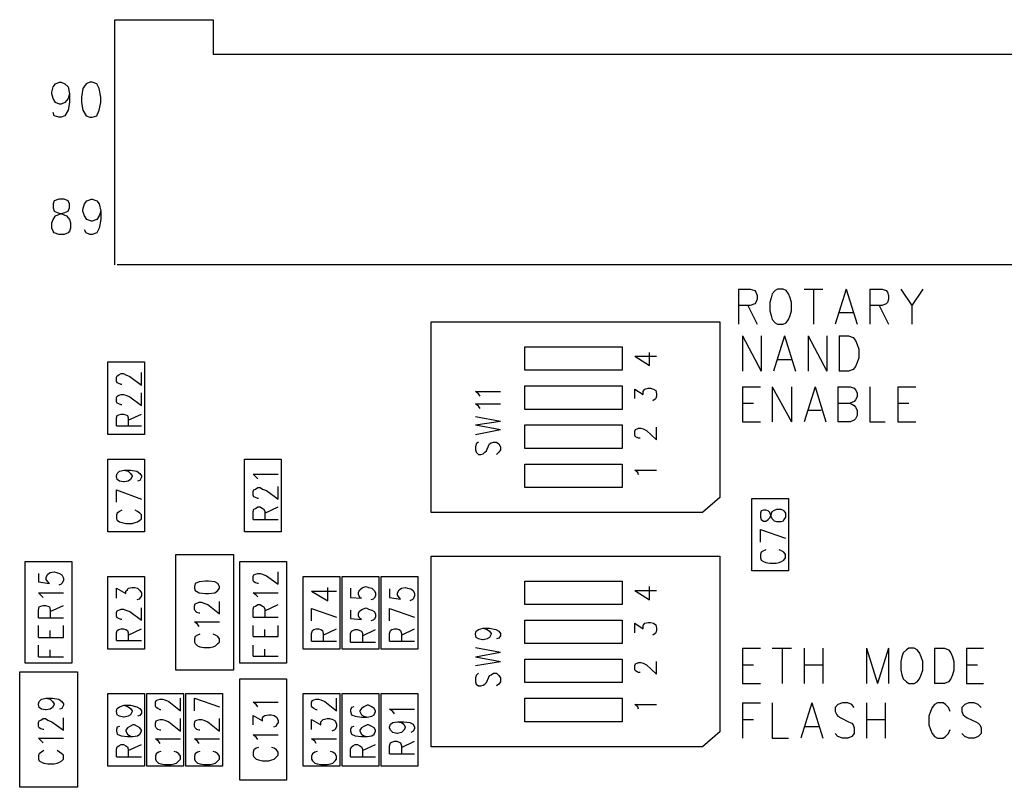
# Model space of a CAD drawing. Extents: x 11.9 to 28.1, y 10.8 to 21.2.
# Tile 8 of 23: x 16.2 to 17.5, y 17.1 to 18.1. Entities that reach past the tile are written whole.
import ezdxf

# ---------------------------------------------------------------- set-up
doc = ezdxf.new("R2010")
doc.units = 0
doc.header["$MEASUREMENT"] = 0
doc.layers.add('LAYNR1', color=2, linetype='Continuous')

msp = doc.modelspace()

# ---------------------------------------------------------------- linework, layer by layer
at = {"layer": 'LAYNR1', "color": 7}
for points in [[(16.332, 17.78), (16.332, 18.094)], [(16.332, 18.094), (16.427, 18.094)], [(16.382, 18.094), (16.458, 18.094)], [(16.458, 18.094), (16.458, 18.05)], [(16.458, 18.05), (18.692, 18.05)], [(16.261, 17.986), (16.256, 17.988), (16.253, 17.993), (16.251, 17.999), (16.251, 18.001), (16.253, 18.008), (16.256, 18.012), (16.261, 18.014), (16.263, 18.014), (16.268, 18.012), (16.272, 18.008), (16.274, 17.999), (16.274, 17.988), (16.272, 17.978), (16.268, 17.971), (16.263, 17.969)], [(16.3, 18.014), (16.295, 18.012), (16.291, 18.006), (16.289, 17.995), (16.289, 17.988), (16.291, 17.978), (16.295, 17.971), (16.3, 17.969)], [(16.303, 17.969), (16.309, 17.971), (16.312, 17.978), (16.314, 17.988), (16.314, 17.995), (16.312, 18.006), (16.309, 18.012), (16.303, 18.014), (16.3, 18.014)], [(16.274, 17.999), (16.272, 17.993), (16.268, 17.988), (16.263, 17.986)], [(16.263, 17.986), (16.261, 17.986)], [(16.26, 17.969), (16.254, 17.971), (16.253, 17.975)], [(16.263, 17.969), (16.26, 17.969)], [(16.3, 17.969), (16.303, 17.969)], [(16.26, 17.864), (16.254, 17.862), (16.253, 17.858), (16.253, 17.853)], [(16.274, 17.853), (16.274, 17.858), (16.272, 17.862), (16.267, 17.864), (16.26, 17.864)], [(16.302, 17.836), (16.296, 17.838), (16.293, 17.843), (16.291, 17.849), (16.291, 17.851), (16.293, 17.858), (16.296, 17.862), (16.302, 17.864), (16.303, 17.864), (16.309, 17.862), (16.312, 17.858), (16.314, 17.849), (16.314, 17.838), (16.312, 17.827), (16.309, 17.821), (16.303, 17.819)], [(16.26, 17.819), (16.254, 17.821), (16.253, 17.823), (16.251, 17.827), (16.251, 17.834), (16.253, 17.838), (16.256, 17.843), (16.261, 17.845), (16.268, 17.847), (16.272, 17.849), (16.274, 17.853)], [(16.253, 17.853), (16.254, 17.849), (16.258, 17.847), (16.265, 17.845), (16.27, 17.843), (16.274, 17.838), (16.275, 17.834), (16.275, 17.827), (16.274, 17.823), (16.272, 17.821), (16.267, 17.819)], [(16.314, 17.849), (16.312, 17.843), (16.309, 17.838), (16.303, 17.836)], [(16.3, 17.819), (16.295, 17.821), (16.293, 17.825)], [(16.303, 17.836), (16.302, 17.836)], [(16.267, 17.819), (16.26, 17.819)], [(16.303, 17.819), (16.3, 17.819)], [(18.692, 17.78), (16.335, 17.78)], [(17.131, 17.749), (17.131, 17.704)], [(17.131, 17.749), (17.146, 17.749), (17.152, 17.747), (17.153, 17.745), (17.155, 17.741), (17.155, 17.736), (17.153, 17.732), (17.152, 17.73), (17.146, 17.728), (17.131, 17.728)], [(17.173, 17.738), (17.171, 17.732), (17.171, 17.721)], [(17.181, 17.749), (17.178, 17.747), (17.174, 17.743), (17.173, 17.738)], [(17.197, 17.738), (17.195, 17.743), (17.192, 17.747), (17.188, 17.749), (17.181, 17.749)], [(17.199, 17.721), (17.199, 17.732), (17.197, 17.738)], [(17.215, 17.749), (17.239, 17.749)], [(17.227, 17.749), (17.227, 17.704)], [(17.269, 17.749), (17.255, 17.704)], [(17.269, 17.749), (17.283, 17.704)], [(17.299, 17.749), (17.299, 17.704)], [(17.299, 17.749), (17.315, 17.749), (17.32, 17.747), (17.322, 17.745), (17.323, 17.741), (17.323, 17.736), (17.322, 17.732), (17.32, 17.73), (17.315, 17.728), (17.299, 17.728)], [(17.339, 17.749), (17.353, 17.728), (17.353, 17.704)], [(17.367, 17.749), (17.353, 17.728)], [(17.143, 17.728), (17.155, 17.704)], [(17.311, 17.728), (17.323, 17.704)], [(17.171, 17.721), (17.173, 17.715), (17.174, 17.71), (17.178, 17.706), (17.181, 17.704)], [(17.188, 17.704), (17.192, 17.706), (17.195, 17.71), (17.197, 17.715), (17.199, 17.721)], [(17.26, 17.719), (17.278, 17.719)], [(16.737, 17.463), (16.737, 17.707)], [(16.737, 17.707), (17.107, 17.707)], [(17.107, 17.707), (17.107, 17.482)], [(17.181, 17.704), (17.188, 17.704)], [(17.136, 17.689), (17.136, 17.644)], [(17.136, 17.689), (17.16, 17.644)], [(17.16, 17.689), (17.16, 17.644)], [(17.19, 17.689), (17.176, 17.644)], [(17.19, 17.689), (17.204, 17.644)], [(17.22, 17.689), (17.22, 17.644)], [(17.22, 17.689), (17.244, 17.644)], [(17.244, 17.689), (17.244, 17.644)], [(17.26, 17.689), (17.26, 17.644)], [(17.26, 17.689), (17.272, 17.689), (17.278, 17.687), (17.281, 17.683), (17.283, 17.678)], [(16.857, 17.645), (16.857, 17.675)], [(16.857, 17.675), (16.982, 17.675)], [(16.982, 17.675), (16.982, 17.645)], [(17.283, 17.678), (17.285, 17.672), (17.285, 17.661)], [(16.998, 17.663), (17.017, 17.651)], [(16.998, 17.663), (17.026, 17.663)], [(17.017, 17.651), (17.017, 17.668)], [(17.285, 17.661), (17.283, 17.655), (17.281, 17.65), (17.278, 17.646), (17.272, 17.644)], [(17.181, 17.659), (17.199, 17.659)], [(16.341, 17.627), (16.34, 17.627), (16.337, 17.628), (16.335, 17.629), (16.334, 17.631), (16.334, 17.636), (16.335, 17.638), (16.337, 17.639), (16.34, 17.641), (16.343, 17.641), (16.346, 17.639), (16.351, 17.637), (16.366, 17.626), (16.366, 17.642)], [(16.982, 17.645), (16.857, 17.645)], [(17.272, 17.644), (17.26, 17.644)], [(16.857, 17.595), (16.857, 17.625)], [(16.857, 17.625), (16.982, 17.625)], [(16.982, 17.625), (16.982, 17.595)], [(17.136, 17.624), (17.136, 17.579)], [(17.136, 17.624), (17.159, 17.624)], [(17.174, 17.624), (17.174, 17.579)], [(17.174, 17.624), (17.199, 17.579)], [(17.199, 17.624), (17.199, 17.579)], [(17.229, 17.624), (17.215, 17.579)], [(17.229, 17.624), (17.243, 17.579)], [(17.258, 17.624), (17.258, 17.579)], [(17.258, 17.624), (17.274, 17.624), (17.279, 17.622), (17.281, 17.62), (17.283, 17.616), (17.283, 17.611), (17.281, 17.607), (17.279, 17.605), (17.274, 17.603)], [(17.299, 17.624), (17.299, 17.579)], [(17.335, 17.624), (17.335, 17.579)], [(17.335, 17.624), (17.358, 17.624)], [(16.341, 17.601), (16.34, 17.601), (16.337, 17.602), (16.335, 17.603), (16.334, 17.605), (16.334, 17.61), (16.335, 17.612), (16.337, 17.613), (16.34, 17.614), (16.343, 17.614), (16.346, 17.613), (16.351, 17.611), (16.366, 17.6), (16.366, 17.616)], [(16.8, 17.612), (16.798, 17.615), (16.794, 17.618), (16.826, 17.618)], [(16.998, 17.609), (16.998, 17.621), (17.009, 17.614), (17.009, 17.618), (17.01, 17.62)], [(17.01, 17.62), (17.011, 17.621), (17.015, 17.622), (17.018, 17.622), (17.022, 17.621), (17.025, 17.619)], [(17.025, 17.619), (17.026, 17.615), (17.026, 17.612), (17.025, 17.609), (17.024, 17.608), (17.021, 17.606)], [(16.8, 17.596), (16.798, 17.599), (16.794, 17.602), (16.826, 17.602)], [(17.136, 17.603), (17.15, 17.603)], [(17.258, 17.603), (17.274, 17.603), (17.279, 17.6), (17.281, 17.598), (17.283, 17.594), (17.283, 17.587), (17.281, 17.583), (17.279, 17.581), (17.274, 17.579)], [(17.335, 17.603), (17.349, 17.603)], [(16.334, 17.574), (16.334, 17.584), (16.335, 17.587), (16.337, 17.588), (16.34, 17.589), (16.343, 17.589), (16.346, 17.588), (16.348, 17.587), (16.349, 17.584), (16.349, 17.574)], [(16.349, 17.581), (16.366, 17.589)], [(16.794, 17.586), (16.826, 17.58)], [(16.982, 17.595), (16.857, 17.595)], [(17.22, 17.594), (17.237, 17.594)], [(16.334, 17.574), (16.366, 17.574)], [(16.794, 17.575), (16.826, 17.58)], [(16.794, 17.575), (16.826, 17.569)], [(16.857, 17.545), (16.857, 17.575)], [(16.857, 17.575), (16.982, 17.575)], [(16.982, 17.575), (16.982, 17.545)], [(17.136, 17.579), (17.159, 17.579)], [(17.274, 17.579), (17.258, 17.579)], [(17.299, 17.579), (17.319, 17.579)], [(17.335, 17.579), (17.358, 17.579)], [(16.794, 17.563), (16.826, 17.569)], [(16.999, 17.56), (16.998, 17.562), (16.998, 17.567), (16.999, 17.569)], [(16.999, 17.569), (17.001, 17.57), (17.003, 17.571), (17.006, 17.571), (17.009, 17.57), (17.013, 17.568), (17.026, 17.556)], [(17.026, 17.556), (17.026, 17.572)], [(16.798, 17.553), (16.795, 17.551), (16.794, 17.547), (16.794, 17.543), (16.795, 17.54), (16.798, 17.537), (16.801, 17.537), (16.804, 17.538), (16.806, 17.54), (16.808, 17.542), (16.811, 17.549), (16.812, 17.551), (16.814, 17.552), (16.817, 17.553), (16.821, 17.553), (16.824, 17.551), (16.826, 17.547), (16.826, 17.543), (16.824, 17.54), (16.821, 17.537)], [(17.005, 17.558), (17.003, 17.558), (17.001, 17.559), (16.999, 17.56)], [(16.982, 17.545), (16.857, 17.545)], [(16.857, 17.495), (16.857, 17.525)], [(16.857, 17.525), (16.982, 17.525)], [(16.982, 17.525), (16.982, 17.495)], [(16.344, 17.517), (16.349, 17.516), (16.352, 17.513), (16.354, 17.51), (16.354, 17.509), (16.352, 17.505), (16.349, 17.503), (16.344, 17.502), (16.343, 17.502), (16.338, 17.503), (16.335, 17.505), (16.334, 17.509), (16.334, 17.51), (16.335, 17.513), (16.338, 17.516), (16.344, 17.517), (16.352, 17.517), (16.36, 17.516), (16.364, 17.513), (16.366, 17.51), (16.366, 17.508), (16.364, 17.504), (16.361, 17.503)], [(16.515, 17.506), (16.513, 17.508), (16.509, 17.512), (16.541, 17.512)], [(17.003, 17.511), (17.002, 17.514), (16.998, 17.517), (17.026, 17.517)], [(16.334, 17.492), (16.366, 17.48)], [(16.334, 17.476), (16.334, 17.492)], [(16.516, 17.481), (16.515, 17.481), (16.512, 17.482), (16.51, 17.483), (16.509, 17.485), (16.509, 17.49), (16.51, 17.492), (16.512, 17.493), (16.515, 17.495), (16.518, 17.495), (16.521, 17.493), (16.526, 17.491)], [(16.526, 17.491), (16.541, 17.48), (16.541, 17.496)], [(16.982, 17.495), (16.857, 17.495)], [(17.107, 17.482), (17.085, 17.463)], [(16.341, 17.466), (16.338, 17.464), (16.335, 17.462), (16.334, 17.46), (16.334, 17.455), (16.335, 17.453), (16.338, 17.451), (16.341, 17.45), (16.346, 17.449), (16.354, 17.449), (16.358, 17.45), (16.361, 17.451), (16.364, 17.453), (16.366, 17.455), (16.366, 17.46), (16.364, 17.462), (16.361, 17.464), (16.358, 17.466)], [(16.509, 17.454), (16.509, 17.464), (16.51, 17.467), (16.512, 17.468), (16.515, 17.47), (16.518, 17.47), (16.521, 17.468), (16.523, 17.467), (16.524, 17.464), (16.524, 17.454)], [(16.524, 17.462), (16.541, 17.47)], [(17.085, 17.463), (16.737, 17.463)], [(17.163, 17.466), (17.16, 17.465), (17.159, 17.462), (17.159, 17.457)], [(17.166, 17.466), (17.163, 17.466)], [(17.189, 17.454), (17.188, 17.452), (17.185, 17.451), (17.18, 17.451), (17.177, 17.452), (17.174, 17.455), (17.173, 17.458), (17.171, 17.463), (17.169, 17.465), (17.166, 17.466)], [(17.169, 17.454), (17.171, 17.456), (17.173, 17.46), (17.174, 17.464), (17.177, 17.466)], [(17.177, 17.466), (17.18, 17.467), (17.185, 17.467), (17.188, 17.466)], [(17.188, 17.466), (17.189, 17.465), (17.191, 17.462), (17.191, 17.457), (17.189, 17.454)], [(16.509, 17.454), (16.541, 17.454)], [(17.159, 17.457), (17.16, 17.454)], [(17.16, 17.454), (17.163, 17.452), (17.166, 17.452), (17.169, 17.454)], [(17.159, 17.441), (17.191, 17.43)], [(17.159, 17.425), (17.159, 17.441)], [(16.41, 17.261), (16.41, 17.409)], [(16.41, 17.409), (16.484, 17.409)], [(16.484, 17.409), (16.484, 17.261)], [(17.166, 17.415), (17.163, 17.414), (17.16, 17.412), (17.159, 17.409), (17.159, 17.405), (17.16, 17.402), (17.163, 17.4), (17.166, 17.399), (17.171, 17.398), (17.179, 17.398), (17.183, 17.399), (17.186, 17.4), (17.189, 17.402), (17.191, 17.405), (17.191, 17.409), (17.189, 17.412), (17.186, 17.414), (17.183, 17.415)], [(16.217, 17.27), (16.217, 17.4)], [(16.217, 17.4), (16.277, 17.4)], [(16.277, 17.4), (16.277, 17.27)], [(16.492, 17.27), (16.492, 17.4)], [(16.492, 17.4), (16.552, 17.4)], [(16.552, 17.4), (16.552, 17.27)], [(16.737, 17.163), (16.737, 17.407)], [(16.737, 17.407), (17.107, 17.407)], [(17.107, 17.407), (17.107, 17.182)], [(16.234, 17.385), (16.234, 17.374), (16.248, 17.372), (16.246, 17.374), (16.244, 17.377), (16.244, 17.38), (16.246, 17.384), (16.249, 17.386), (16.254, 17.387), (16.257, 17.386), (16.261, 17.385), (16.264, 17.383), (16.266, 17.379), (16.266, 17.376), (16.264, 17.372), (16.263, 17.371), (16.26, 17.37)], [(16.516, 17.372), (16.515, 17.372), (16.512, 17.373), (16.51, 17.374), (16.509, 17.376), (16.509, 17.381), (16.51, 17.383), (16.512, 17.384), (16.515, 17.385), (16.518, 17.385), (16.521, 17.384), (16.526, 17.382), (16.541, 17.371), (16.541, 17.387)], [(16.466, 17.366), (16.466, 17.368), (16.464, 17.372), (16.46, 17.374), (16.452, 17.375), (16.448, 17.375), (16.44, 17.374), (16.435, 17.372), (16.434, 17.368), (16.434, 17.366)], [(16.857, 17.345), (16.857, 17.375)], [(16.857, 17.375), (16.982, 17.375)], [(16.982, 17.375), (16.982, 17.345)], [(16.24, 17.354), (16.238, 17.356), (16.234, 17.36), (16.266, 17.36)], [(16.334, 17.353), (16.334, 17.366), (16.346, 17.359), (16.346, 17.362), (16.348, 17.364), (16.349, 17.366), (16.354, 17.367), (16.357, 17.367), (16.361, 17.366), (16.364, 17.363), (16.366, 17.36), (16.366, 17.356), (16.364, 17.353), (16.363, 17.352), (16.36, 17.351)], [(16.434, 17.366), (16.435, 17.363), (16.44, 17.36), (16.448, 17.359), (16.452, 17.359), (16.46, 17.36), (16.464, 17.363), (16.466, 17.366)], [(16.515, 17.355), (16.513, 17.357), (16.509, 17.36), (16.541, 17.36)], [(16.584, 17.362), (16.605, 17.35), (16.605, 17.367)], [(16.584, 17.362), (16.616, 17.362)], [(16.634, 17.366), (16.634, 17.354), (16.648, 17.353), (16.646, 17.354), (16.644, 17.358), (16.644, 17.361), (16.646, 17.364), (16.649, 17.367), (16.654, 17.368), (16.657, 17.367), (16.661, 17.366), (16.664, 17.363), (16.666, 17.36)], [(16.666, 17.36), (16.666, 17.356), (16.664, 17.353), (16.663, 17.352), (16.66, 17.351)], [(16.684, 17.365), (16.684, 17.354)], [(16.696, 17.354), (16.694, 17.357), (16.694, 17.36), (16.696, 17.364), (16.699, 17.366)], [(16.699, 17.366), (16.704, 17.367), (16.707, 17.366)], [(16.707, 17.366), (16.711, 17.365), (16.714, 17.363), (16.716, 17.359), (16.716, 17.356), (16.714, 17.352), (16.713, 17.351), (16.71, 17.35)], [(16.998, 17.363), (17.017, 17.351)], [(16.998, 17.363), (17.026, 17.363)], [(17.017, 17.351), (17.017, 17.368)], [(16.441, 17.334), (16.44, 17.334), (16.437, 17.335), (16.435, 17.337), (16.434, 17.339), (16.434, 17.343), (16.435, 17.346), (16.437, 17.347), (16.44, 17.348), (16.443, 17.348), (16.446, 17.347), (16.451, 17.345), (16.466, 17.333), (16.466, 17.349)], [(16.684, 17.354), (16.698, 17.352), (16.696, 17.354)], [(16.234, 17.328), (16.234, 17.338), (16.235, 17.342), (16.237, 17.343), (16.24, 17.344), (16.243, 17.344), (16.246, 17.343), (16.248, 17.342), (16.249, 17.338), (16.249, 17.328)], [(16.249, 17.336), (16.266, 17.344)], [(16.341, 17.326), (16.34, 17.326), (16.337, 17.327), (16.335, 17.328), (16.334, 17.33), (16.334, 17.335), (16.335, 17.337), (16.337, 17.338), (16.34, 17.339), (16.343, 17.339), (16.346, 17.338), (16.351, 17.336), (16.366, 17.325), (16.366, 17.341)], [(16.509, 17.329), (16.509, 17.339), (16.51, 17.342), (16.512, 17.343), (16.515, 17.345), (16.518, 17.345), (16.521, 17.343), (16.523, 17.342), (16.524, 17.339), (16.524, 17.329)], [(16.524, 17.337), (16.541, 17.345)], [(16.584, 17.34), (16.616, 17.329)], [(16.584, 17.324), (16.584, 17.34)], [(16.634, 17.338), (16.634, 17.327), (16.648, 17.326), (16.646, 17.327), (16.644, 17.33), (16.644, 17.334), (16.646, 17.337), (16.649, 17.339), (16.654, 17.341), (16.657, 17.339), (16.661, 17.338), (16.664, 17.336), (16.666, 17.333), (16.666, 17.329), (16.664, 17.326), (16.663, 17.325), (16.66, 17.324)], [(16.684, 17.34), (16.716, 17.329)], [(16.684, 17.324), (16.684, 17.34)], [(16.982, 17.345), (16.857, 17.345)], [(16.234, 17.328), (16.266, 17.328)], [(16.44, 17.317), (16.438, 17.32), (16.434, 17.323), (16.466, 17.323)], [(16.509, 17.329), (16.541, 17.329)], [(16.857, 17.295), (16.857, 17.325)], [(16.857, 17.325), (16.982, 17.325)], [(16.982, 17.325), (16.982, 17.295)], [(16.998, 17.309), (16.998, 17.321), (17.009, 17.314), (17.009, 17.318), (17.01, 17.32)], [(17.01, 17.32), (17.011, 17.321), (17.015, 17.322), (17.018, 17.322), (17.022, 17.321), (17.025, 17.319)], [(16.234, 17.303), (16.234, 17.318)], [(16.249, 17.303), (16.249, 17.312)], [(16.266, 17.303), (16.266, 17.318)], [(16.334, 17.299), (16.334, 17.309), (16.335, 17.312), (16.337, 17.313), (16.34, 17.314), (16.343, 17.314), (16.346, 17.313), (16.348, 17.312), (16.349, 17.309), (16.349, 17.299)], [(16.349, 17.306), (16.366, 17.314)], [(16.509, 17.304), (16.509, 17.318)], [(16.524, 17.304), (16.524, 17.313)], [(16.541, 17.304), (16.541, 17.318)], [(16.584, 17.298), (16.584, 17.308), (16.585, 17.312), (16.587, 17.313), (16.59, 17.314), (16.593, 17.314), (16.596, 17.313), (16.598, 17.312), (16.599, 17.308), (16.599, 17.298)], [(16.599, 17.306), (16.616, 17.314)], [(16.634, 17.297), (16.634, 17.308), (16.635, 17.311), (16.637, 17.312), (16.64, 17.313), (16.643, 17.313), (16.646, 17.312), (16.648, 17.311), (16.649, 17.308), (16.649, 17.297)], [(16.649, 17.305), (16.666, 17.313)], [(16.684, 17.298), (16.684, 17.308), (16.685, 17.312), (16.687, 17.313), (16.69, 17.314), (16.693, 17.314), (16.696, 17.313), (16.698, 17.312), (16.699, 17.308), (16.699, 17.298)], [(16.699, 17.306), (16.716, 17.314)], [(16.812, 17.311), (16.814, 17.308), (16.814, 17.307), (16.812, 17.303), (16.809, 17.301), (16.804, 17.3), (16.803, 17.3), (16.798, 17.301), (16.795, 17.303), (16.794, 17.307), (16.794, 17.308), (16.795, 17.311)], [(16.795, 17.311), (16.798, 17.313), (16.804, 17.315), (16.812, 17.315), (16.82, 17.313), (16.824, 17.311)], [(16.804, 17.315), (16.809, 17.313), (16.812, 17.311)], [(16.824, 17.311), (16.826, 17.308), (16.826, 17.305), (16.824, 17.302), (16.821, 17.301)], [(17.025, 17.319), (17.026, 17.315), (17.026, 17.312), (17.025, 17.309), (17.024, 17.308), (17.021, 17.306)], [(16.234, 17.303), (16.266, 17.303)], [(16.334, 17.299), (16.366, 17.299)], [(16.435, 17.304), (16.434, 17.301), (16.434, 17.297), (16.435, 17.295), (16.438, 17.292), (16.441, 17.291)], [(16.441, 17.307), (16.438, 17.306), (16.435, 17.304)], [(16.464, 17.304), (16.461, 17.306), (16.458, 17.307)], [(16.458, 17.291), (16.461, 17.292), (16.464, 17.295), (16.466, 17.297), (16.466, 17.301), (16.464, 17.304)], [(16.509, 17.304), (16.541, 17.304)], [(16.584, 17.298), (16.616, 17.298)], [(16.634, 17.297), (16.666, 17.297)], [(16.684, 17.298), (16.716, 17.298)], [(16.234, 17.278), (16.234, 17.293)], [(16.249, 17.278), (16.249, 17.287)], [(16.441, 17.291), (16.446, 17.29), (16.454, 17.29), (16.458, 17.291)], [(16.509, 17.279), (16.509, 17.293)], [(16.524, 17.279), (16.524, 17.288)], [(16.794, 17.29), (16.826, 17.284)], [(16.794, 17.278), (16.826, 17.284)], [(16.982, 17.295), (16.857, 17.295)], [(17.136, 17.289), (17.136, 17.244)], [(17.136, 17.289), (17.159, 17.289)], [(17.174, 17.289), (17.199, 17.289)], [(17.187, 17.289), (17.187, 17.244)], [(17.215, 17.289), (17.215, 17.244)], [(17.239, 17.289), (17.239, 17.244)], [(17.295, 17.289), (17.295, 17.244)], [(17.295, 17.289), (17.309, 17.244)], [(17.323, 17.289), (17.309, 17.244)], [(17.323, 17.289), (17.323, 17.244)], [(17.349, 17.289), (17.346, 17.287), (17.342, 17.283), (17.34, 17.278)], [(17.365, 17.278), (17.363, 17.283), (17.36, 17.287), (17.356, 17.289), (17.349, 17.289)], [(17.382, 17.289), (17.382, 17.244)], [(17.382, 17.289), (17.395, 17.289), (17.4, 17.287), (17.403, 17.283), (17.405, 17.278)], [(17.423, 17.289), (17.423, 17.244)], [(17.423, 17.289), (17.445, 17.289)], [(16.277, 17.27), (16.217, 17.27)], [(16.234, 17.278), (16.266, 17.278)], [(16.552, 17.27), (16.492, 17.27)], [(16.509, 17.279), (16.541, 17.279)], [(16.794, 17.278), (16.826, 17.272)], [(16.794, 17.267), (16.826, 17.272)], [(16.857, 17.245), (16.857, 17.275)], [(16.857, 17.275), (16.982, 17.275)], [(16.982, 17.275), (16.982, 17.245)], [(16.999, 17.269), (17.001, 17.27), (17.003, 17.271), (17.006, 17.271), (17.009, 17.27), (17.013, 17.268), (17.026, 17.256)], [(17.026, 17.256), (17.026, 17.272)], [(17.34, 17.278), (17.339, 17.272), (17.339, 17.261)], [(17.367, 17.261), (17.367, 17.272), (17.365, 17.278)], [(17.405, 17.278), (17.407, 17.272), (17.407, 17.261)], [(16.21, 17.111), (16.21, 17.259)], [(16.21, 17.259), (16.284, 17.259)], [(16.284, 17.259), (16.284, 17.111)], [(16.484, 17.261), (16.41, 17.261)], [(16.999, 17.26), (16.998, 17.262), (16.998, 17.267), (16.999, 17.269)], [(17.005, 17.258), (17.003, 17.258), (17.001, 17.259), (16.999, 17.26)], [(17.136, 17.268), (17.15, 17.268)], [(17.215, 17.268), (17.239, 17.268)], [(17.339, 17.261), (17.34, 17.255), (17.342, 17.25), (17.346, 17.246), (17.349, 17.244)], [(17.356, 17.244), (17.36, 17.246), (17.363, 17.25), (17.365, 17.255), (17.367, 17.261)], [(17.407, 17.261), (17.405, 17.255), (17.403, 17.25), (17.4, 17.246), (17.395, 17.244)], [(17.423, 17.268), (17.437, 17.268)], [(16.492, 17.12), (16.492, 17.25)], [(16.492, 17.25), (16.552, 17.25)], [(16.552, 17.25), (16.552, 17.12)], [(16.798, 17.257), (16.795, 17.254), (16.794, 17.251), (16.794, 17.246), (16.795, 17.243), (16.798, 17.241), (16.801, 17.241), (16.804, 17.242), (16.806, 17.243), (16.808, 17.245), (16.811, 17.252), (16.812, 17.254), (16.814, 17.255), (16.817, 17.257), (16.821, 17.257), (16.824, 17.254), (16.826, 17.251), (16.826, 17.246), (16.824, 17.243), (16.821, 17.241)], [(16.982, 17.245), (16.857, 17.245)], [(17.136, 17.244), (17.159, 17.244)], [(17.349, 17.244), (17.356, 17.244)], [(17.395, 17.244), (17.382, 17.244)], [(17.423, 17.244), (17.445, 17.244)], [(16.244, 17.225), (16.249, 17.224), (16.252, 17.221), (16.254, 17.218), (16.254, 17.217), (16.252, 17.213), (16.249, 17.211), (16.244, 17.21), (16.243, 17.21), (16.238, 17.211), (16.235, 17.213), (16.234, 17.217), (16.234, 17.218), (16.235, 17.221), (16.238, 17.224), (16.244, 17.225), (16.252, 17.225), (16.26, 17.224), (16.264, 17.221), (16.266, 17.218), (16.266, 17.216), (16.264, 17.212), (16.261, 17.211)], [(16.391, 17.21), (16.39, 17.21), (16.387, 17.212), (16.385, 17.213), (16.384, 17.215), (16.384, 17.22), (16.385, 17.222), (16.387, 17.223), (16.39, 17.224), (16.393, 17.224), (16.396, 17.223), (16.401, 17.221), (16.416, 17.209), (16.416, 17.225)], [(16.434, 17.225), (16.466, 17.214)], [(16.434, 17.209), (16.434, 17.225)], [(16.515, 17.214), (16.513, 17.217), (16.509, 17.22), (16.541, 17.22)], [(16.591, 17.21), (16.59, 17.21), (16.587, 17.212), (16.585, 17.213), (16.584, 17.215), (16.584, 17.22), (16.585, 17.222), (16.587, 17.223), (16.59, 17.224), (16.593, 17.224), (16.596, 17.223), (16.601, 17.221), (16.616, 17.209), (16.616, 17.225)], [(16.857, 17.195), (16.857, 17.225)], [(16.857, 17.225), (16.982, 17.225)], [(16.982, 17.225), (16.982, 17.195)], [(16.344, 17.216), (16.349, 17.214), (16.352, 17.212), (16.354, 17.209), (16.354, 17.208), (16.352, 17.204), (16.349, 17.202), (16.344, 17.201), (16.343, 17.201), (16.338, 17.202), (16.335, 17.204), (16.334, 17.208), (16.334, 17.209), (16.335, 17.212), (16.338, 17.214), (16.344, 17.216), (16.352, 17.216), (16.36, 17.214), (16.364, 17.212), (16.366, 17.209), (16.366, 17.206), (16.364, 17.203), (16.361, 17.202)], [(16.634, 17.21), (16.634, 17.208), (16.635, 17.204), (16.64, 17.202), (16.648, 17.201), (16.655, 17.201), (16.661, 17.202), (16.664, 17.204), (16.666, 17.208), (16.666, 17.209), (16.664, 17.212), (16.661, 17.214), (16.657, 17.216), (16.655, 17.216), (16.651, 17.214), (16.648, 17.212), (16.646, 17.209), (16.646, 17.208), (16.648, 17.204), (16.651, 17.202), (16.655, 17.201)], [(16.638, 17.214), (16.635, 17.213), (16.634, 17.21)], [(16.69, 17.205), (16.688, 17.208), (16.684, 17.211), (16.716, 17.211)], [(17.003, 17.211), (17.002, 17.214), (16.998, 17.217), (17.026, 17.217)], [(17.136, 17.219), (17.136, 17.174)], [(17.136, 17.219), (17.159, 17.219)], [(17.174, 17.219), (17.174, 17.174)], [(17.225, 17.219), (17.211, 17.174)], [(17.225, 17.219), (17.239, 17.174)], [(17.279, 17.213), (17.276, 17.217), (17.271, 17.219), (17.264, 17.219), (17.258, 17.217), (17.255, 17.213), (17.255, 17.208)], [(17.255, 17.208), (17.257, 17.204), (17.258, 17.202), (17.262, 17.2), (17.272, 17.195), (17.276, 17.193), (17.278, 17.191)], [(17.295, 17.219), (17.295, 17.174)], [(17.319, 17.219), (17.319, 17.174)], [(17.377, 17.208), (17.375, 17.202), (17.375, 17.191)], [(17.402, 17.208), (17.4, 17.213), (17.396, 17.217), (17.393, 17.219), (17.386, 17.219), (17.382, 17.217), (17.379, 17.213), (17.377, 17.208)], [(17.442, 17.213), (17.438, 17.217), (17.433, 17.219), (17.426, 17.219), (17.421, 17.217), (17.417, 17.213), (17.417, 17.208)], [(17.417, 17.208), (17.419, 17.204), (17.421, 17.202), (17.424, 17.2), (17.435, 17.195), (17.438, 17.193), (17.44, 17.191)], [(16.241, 17.185), (16.24, 17.185), (16.237, 17.186), (16.235, 17.187), (16.234, 17.189), (16.234, 17.194), (16.235, 17.196), (16.237, 17.197), (16.24, 17.199), (16.243, 17.199), (16.246, 17.197), (16.251, 17.195), (16.266, 17.184), (16.266, 17.2)], [(16.391, 17.184), (16.39, 17.184), (16.387, 17.185), (16.385, 17.187), (16.384, 17.189), (16.384, 17.193), (16.385, 17.196), (16.387, 17.197), (16.39, 17.198), (16.393, 17.198), (16.396, 17.197), (16.401, 17.195), (16.416, 17.183), (16.416, 17.199)], [(16.441, 17.184), (16.44, 17.184), (16.437, 17.185), (16.435, 17.187), (16.434, 17.189), (16.434, 17.193), (16.435, 17.196), (16.437, 17.197), (16.44, 17.198), (16.443, 17.198), (16.446, 17.197), (16.451, 17.195), (16.466, 17.183), (16.466, 17.199)], [(16.509, 17.191), (16.509, 17.203), (16.521, 17.196), (16.521, 17.2), (16.523, 17.202), (16.524, 17.203), (16.529, 17.204), (16.532, 17.204), (16.536, 17.203), (16.539, 17.201), (16.541, 17.197)], [(16.541, 17.197), (16.541, 17.194), (16.539, 17.191), (16.538, 17.189), (16.535, 17.188)], [(16.584, 17.185), (16.584, 17.198), (16.596, 17.191)], [(16.596, 17.191), (16.596, 17.195), (16.598, 17.197), (16.599, 17.198), (16.604, 17.199), (16.607, 17.199), (16.611, 17.198), (16.614, 17.196), (16.616, 17.192), (16.616, 17.189), (16.614, 17.185), (16.613, 17.184), (16.61, 17.183)], [(16.694, 17.195), (16.699, 17.194), (16.702, 17.192), (16.704, 17.188), (16.704, 17.187), (16.702, 17.184), (16.699, 17.181), (16.694, 17.18), (16.693, 17.18), (16.688, 17.181), (16.685, 17.184), (16.684, 17.187), (16.684, 17.188), (16.685, 17.192), (16.688, 17.194), (16.694, 17.195), (16.702, 17.195), (16.71, 17.194), (16.714, 17.192), (16.716, 17.188), (16.716, 17.186), (16.714, 17.183), (16.711, 17.181)], [(16.982, 17.195), (16.857, 17.195)], [(17.136, 17.198), (17.15, 17.198)], [(17.295, 17.198), (17.319, 17.198)], [(16.334, 17.185), (16.334, 17.183), (16.335, 17.179), (16.34, 17.177), (16.348, 17.176), (16.355, 17.176), (16.361, 17.177), (16.364, 17.179), (16.366, 17.183), (16.366, 17.184), (16.364, 17.187), (16.361, 17.189), (16.357, 17.191), (16.355, 17.191), (16.351, 17.189), (16.348, 17.187), (16.346, 17.184), (16.346, 17.183), (16.348, 17.179), (16.351, 17.177), (16.355, 17.176)], [(16.338, 17.189), (16.335, 17.188), (16.334, 17.185)], [(16.634, 17.185), (16.634, 17.183), (16.635, 17.179), (16.64, 17.177), (16.648, 17.176), (16.655, 17.176), (16.661, 17.177), (16.664, 17.179), (16.666, 17.183), (16.666, 17.184), (16.664, 17.187), (16.661, 17.189), (16.657, 17.191), (16.655, 17.191), (16.651, 17.189), (16.648, 17.187), (16.646, 17.184), (16.646, 17.183), (16.648, 17.179), (16.651, 17.177), (16.655, 17.176)], [(16.638, 17.189), (16.635, 17.188), (16.634, 17.185)], [(17.107, 17.182), (17.085, 17.163)], [(17.216, 17.189), (17.234, 17.189)], [(17.278, 17.191), (17.279, 17.187), (17.279, 17.18), (17.276, 17.176), (17.271, 17.174)], [(17.375, 17.191), (17.377, 17.185), (17.379, 17.18), (17.382, 17.176), (17.386, 17.174)], [(17.393, 17.174), (17.396, 17.176), (17.4, 17.18), (17.402, 17.185)], [(17.44, 17.191), (17.442, 17.187), (17.442, 17.18), (17.438, 17.176), (17.433, 17.174)], [(16.24, 17.168), (16.238, 17.17), (16.234, 17.174), (16.266, 17.174)], [(16.39, 17.167), (16.388, 17.17), (16.384, 17.173), (16.416, 17.173)], [(16.44, 17.167), (16.438, 17.17), (16.434, 17.173), (16.466, 17.173)], [(16.515, 17.172), (16.513, 17.175), (16.509, 17.178), (16.541, 17.178)], [(16.59, 17.167), (16.588, 17.17), (16.584, 17.173), (16.616, 17.173)], [(16.684, 17.154), (16.684, 17.164), (16.685, 17.168), (16.687, 17.169), (16.69, 17.17), (16.693, 17.17), (16.696, 17.169), (16.698, 17.168), (16.699, 17.164), (16.699, 17.154)], [(16.699, 17.162), (16.716, 17.17)], [(17.174, 17.174), (17.195, 17.174)], [(17.264, 17.174), (17.258, 17.176), (17.255, 17.18)], [(17.271, 17.174), (17.264, 17.174)], [(17.386, 17.174), (17.393, 17.174)], [(17.426, 17.174), (17.421, 17.176), (17.417, 17.18)], [(17.433, 17.174), (17.426, 17.174)], [(16.241, 17.158), (16.238, 17.156), (16.235, 17.154), (16.234, 17.152), (16.234, 17.147), (16.235, 17.145), (16.238, 17.143), (16.241, 17.142), (16.246, 17.141), (16.254, 17.141), (16.258, 17.142), (16.261, 17.143), (16.264, 17.145), (16.266, 17.147), (16.266, 17.152), (16.264, 17.154), (16.261, 17.156), (16.258, 17.158)], [(16.334, 17.16), (16.335, 17.163), (16.337, 17.164), (16.34, 17.166), (16.343, 17.166), (16.346, 17.164), (16.348, 17.163), (16.349, 17.16)], [(16.334, 17.15), (16.334, 17.16)], [(16.349, 17.158), (16.366, 17.166)], [(16.349, 17.16), (16.349, 17.15)], [(16.391, 17.157), (16.388, 17.156), (16.385, 17.154)], [(16.414, 17.154), (16.411, 17.156), (16.408, 17.157)], [(16.441, 17.157), (16.438, 17.156), (16.435, 17.154)], [(16.464, 17.154), (16.461, 17.156), (16.458, 17.157)], [(16.516, 17.162), (16.513, 17.161), (16.51, 17.159), (16.509, 17.156), (16.509, 17.152), (16.51, 17.15), (16.513, 17.147)], [(16.536, 17.147), (16.539, 17.15), (16.541, 17.152), (16.541, 17.156), (16.539, 17.159), (16.536, 17.161), (16.533, 17.162)], [(16.591, 17.157), (16.588, 17.156), (16.585, 17.154)], [(16.614, 17.154), (16.611, 17.156), (16.608, 17.157)], [(16.634, 17.16), (16.635, 17.163), (16.637, 17.164), (16.64, 17.166), (16.643, 17.166), (16.646, 17.164), (16.648, 17.163), (16.649, 17.16)], [(16.634, 17.15), (16.634, 17.16)], [(16.649, 17.158), (16.666, 17.166)], [(16.649, 17.16), (16.649, 17.15)], [(17.085, 17.163), (16.737, 17.163)], [(16.334, 17.15), (16.366, 17.15)], [(16.385, 17.154), (16.384, 17.151), (16.384, 17.147), (16.385, 17.145), (16.388, 17.142), (16.391, 17.141)], [(16.408, 17.141), (16.411, 17.142), (16.414, 17.145), (16.416, 17.147), (16.416, 17.151), (16.414, 17.154)], [(16.435, 17.154), (16.434, 17.151), (16.434, 17.147), (16.435, 17.145), (16.438, 17.142), (16.441, 17.141)], [(16.458, 17.141), (16.461, 17.142), (16.464, 17.145), (16.466, 17.147), (16.466, 17.151), (16.464, 17.154)], [(16.513, 17.147), (16.516, 17.146), (16.521, 17.145), (16.529, 17.145), (16.533, 17.146), (16.536, 17.147)], [(16.585, 17.154), (16.584, 17.151), (16.584, 17.147), (16.585, 17.145), (16.588, 17.142), (16.591, 17.141)], [(16.608, 17.141), (16.611, 17.142), (16.614, 17.145), (16.616, 17.147), (16.616, 17.151), (16.614, 17.154)], [(16.634, 17.15), (16.666, 17.15)], [(16.684, 17.154), (16.716, 17.154)], [(16.391, 17.141), (16.396, 17.14), (16.404, 17.14), (16.408, 17.141)], [(16.441, 17.141), (16.446, 17.14), (16.454, 17.14), (16.458, 17.141)], [(16.591, 17.141), (16.596, 17.14), (16.604, 17.14), (16.608, 17.141)], [(16.552, 17.12), (16.492, 17.12)], [(16.284, 17.111), (16.21, 17.111)]]:
    msp.add_lwpolyline(points, dxfattribs=at)
for points in [[(16.37, 17.656), (16.37, 17.563), (16.323, 17.563), (16.323, 17.656), (16.37, 17.656)], [(16.323, 17.438), (16.323, 17.531), (16.37, 17.531), (16.37, 17.438), (16.323, 17.438)], [(16.545, 17.531), (16.545, 17.438), (16.498, 17.438), (16.498, 17.531), (16.545, 17.531)], [(17.195, 17.481), (17.195, 17.388), (17.148, 17.388), (17.148, 17.481), (17.195, 17.481)], [(16.323, 17.288), (16.323, 17.381), (16.37, 17.381), (16.37, 17.288), (16.323, 17.288)], [(16.62, 17.381), (16.62, 17.288), (16.573, 17.288), (16.573, 17.381), (16.62, 17.381)], [(16.67, 17.381), (16.67, 17.288), (16.623, 17.288), (16.623, 17.381), (16.67, 17.381)], [(16.72, 17.381), (16.72, 17.288), (16.673, 17.288), (16.673, 17.381), (16.72, 17.381)], [(16.37, 17.231), (16.37, 17.138), (16.323, 17.138), (16.323, 17.231), (16.37, 17.231)], [(16.373, 17.138), (16.373, 17.231), (16.42, 17.231), (16.42, 17.138), (16.373, 17.138)], [(16.423, 17.138), (16.423, 17.231), (16.47, 17.231), (16.47, 17.138), (16.423, 17.138)], [(16.573, 17.138), (16.573, 17.231), (16.62, 17.231), (16.62, 17.138), (16.573, 17.138)], [(16.623, 17.138), (16.623, 17.231), (16.67, 17.231), (16.67, 17.138), (16.623, 17.138)], [(16.72, 17.231), (16.72, 17.138), (16.673, 17.138), (16.673, 17.231), (16.72, 17.231)]]:
    msp.add_lwpolyline(points, close=True, dxfattribs=at)

doc.saveas('drawing.dxf')
